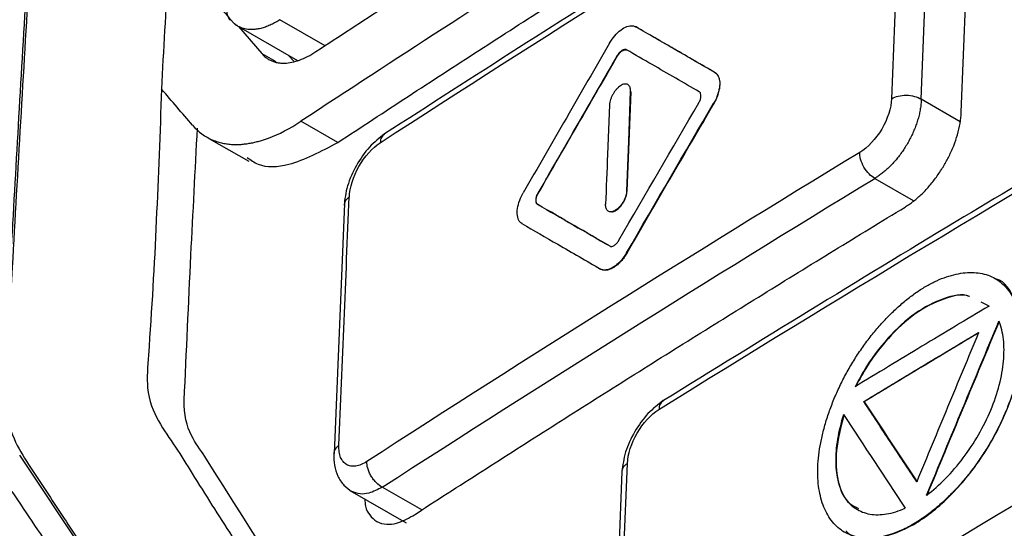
# Model space of a CAD drawing. Header units: millimetres. Extents: x 87 to 936, y -49 to 894.
# Tile 30 of 107: x 734 to 753, y 162 to 172. Entities that reach past the tile are written whole.
import ezdxf

# ---------------------------------------------------------------- set-up
doc = ezdxf.new("R2010")
doc.units = ezdxf.units.MM

msp = doc.modelspace()

# ---------------------------------------------------------------- linework, layer by layer
at = {"color": 7, "linetype": 'Continuous', "lineweight": 25}
for p, q in [((751.007, 175.084), (750.821, 170.292)), ((751.393, 170.282), (751.579, 175.074)), ((752.164, 170.031), (752.35, 174.823)), ((738.155, 171.729), (739.367, 171.029)), ((738.23, 171.685), (738.679, 171.163)), ((745.895, 171.674), (745.887, 171.678)), ((745.718, 171.23), (745.711, 171.234)), ((739.187, 171.132), (739.298, 171.014)), ((745.54, 171.118), (745.533, 171.122)), ((747.421, 170.793), (747.414, 170.797)), ((745.753, 169.472), (745.791, 170.431)), ((745.76, 169.468), (745.798, 170.427)), ((745.798, 170.427), (745.791, 170.431)), ((745.384, 170.175), (745.346, 169.217)), ((747.398, 170.2), (747.391, 170.204)), ((740.144, 169.448), (739.434, 169.857)), ((737.662, 169.529), (738.43, 169.086)), ((745.715, 168.513), (745.753, 169.472)), ((745.722, 168.509), (745.76, 169.468)), ((744.008, 168.466), (744.001, 168.47)), ((745.722, 168.509), (745.715, 168.513)), ((740.274, 168.272), (740.073, 163.457)), ((743.999, 168.256), (743.992, 168.26)), ((745.721, 167.322), (745.714, 167.326)), ((745.218, 167.007), (745.211, 167.011)), ((752.826, 166.825), (752.819, 166.829)), ((752.699, 166.298), (752.551, 166.37)), ((750.293, 164.453), (750.286, 164.457)), ((738.787, 156.279), (734.013, 163.428)), ((745.538, 158.478), (745.729, 163.267)), ((745.623, 163.111), (745.432, 158.322)), ((740.378, 162.747), (741.465, 162.12))]:
    msp.add_line(p, q, dxfattribs=at)
at = {"color": 8, "linetype": 'Continuous', "lineweight": 25}
for p, q in [((739.9, 171.313), (739.031, 171.814)), ((738.679, 171.163), (738.948, 171.007)), ((752.142, 169.85), (751.393, 170.282)), ((750.498, 168.758), (751.235, 168.333)), ((741.767, 162.369), (741.004, 162.809))]:
    msp.add_line(p, q, dxfattribs=at)
at = {"color": 7, "linetype": 'Continuous', "lineweight": 25}
for points in [[(734.903, 199.584), (733.535, 188.473), (732.586, 177.062), (732.008, 165.411)], [(732.715, 165.388), (733.292, 177.03), (734.241, 188.432), (735.607, 199.532)], [(740.962, 169.444), (744.07, 171.46), (747.232, 173.448), (750.448, 175.407)], [(736.751, 170.476), (736.792, 171.23), (736.836, 171.982), (736.881, 172.733)], [(737.426, 172.576), (737.65, 172.315), (737.875, 172.053), (738.102, 171.79)], [(746.335, 164.305), (749.741, 166.423), (753.205, 168.509), (756.726, 170.563)], [(745.565, 167.567), (746.078, 168.45), (746.592, 169.332), (747.106, 170.214)], [(745.714, 167.326), (746.272, 168.286), (746.831, 169.245), (747.391, 170.204)], [(737.346, 169.781), (737.456, 169.652), (737.586, 169.558), (737.735, 169.496)], [(738.809, 169.534), (739.014, 169.608), (739.222, 169.716), (739.434, 169.857)], [(750.208, 169.258), (746.989, 167.301), (743.822, 165.316), (740.706, 163.304)], [(745.346, 169.217), (745.333, 168.897), (745.32, 168.578), (745.308, 168.258)], [(741.004, 162.809), (744.117, 164.819), (747.281, 166.803), (750.498, 168.758)], [(740.167, 163.615), (740.234, 165.21), (740.299, 166.809), (740.367, 168.401)], [(743.992, 168.26), (744.456, 167.992), (744.92, 167.724), (745.387, 167.455)], [(751.497, 162.655), (751.961, 163.773), (752.426, 164.891), (752.891, 166.008)], [(737.326, 163.803), (737.235, 163.983), (737.175, 164.205), (737.185, 164.482)], [(756.491, 164.411), (752.969, 162.358), (749.503, 160.274), (746.091, 158.159)], [(750.293, 164.453), (750.632, 163.939), (750.972, 163.424), (751.312, 162.91)], [(749.896, 164.206), (750.291, 163.606), (750.686, 163.006), (751.083, 162.406)], [(746.383, 157.661), (749.792, 159.774), (753.256, 161.856), (756.775, 163.908)]]:
    msp.add_open_spline(points, degree=3, dxfattribs=at)
for points, knots in [([(780.045, 193.302), (779.531, 193.041), (778.504, 192.519), (776.971, 191.73), (775.443, 190.939), (773.923, 190.143), (772.409, 189.343), (770.901, 188.539), (769.4, 187.731), (767.906, 186.919), (766.418, 186.103), (764.937, 185.283), (763.462, 184.458), (761.994, 183.63), (760.532, 182.798), (758.592, 181.683), (756.184, 180.28), (753.322, 178.581), (750.488, 176.867), (747.681, 175.138), (744.903, 173.393), (742.151, 171.635), (740.34, 170.45), (739.434, 169.857)], [0, 0, 0, 0, 0.035725, 0.071446, 0.107162, 0.142875, 0.178586, 0.214295, 0.250004, 0.285712, 0.32142, 0.357131, 0.392843, 0.428558, 0.464277, 0.500001, 0.571441, 0.642867, 0.714285, 0.785701, 0.857121, 0.928552, 1, 1, 1, 1]), ([(740.144, 169.448), (740.596, 169.744), (741.5, 170.338), (742.865, 171.223), (744.236, 172.105), (745.615, 172.982), (747, 173.857), (748.393, 174.727), (749.793, 175.593), (751.199, 176.456), (752.613, 177.315), (754.033, 178.17), (755.461, 179.022), (756.895, 179.869), (758.337, 180.713), (760.268, 181.833), (762.698, 183.223), (765.641, 184.876), (768.611, 186.512), (771.607, 188.132), (774.629, 189.735), (777.676, 191.324), (779.728, 192.369), (780.755, 192.892)], [0, 0, 0, 0, 0.035725, 0.071445, 0.107162, 0.142875, 0.178585, 0.214294, 0.250002, 0.285711, 0.321419, 0.35713, 0.392842, 0.428558, 0.464277, 0.500001, 0.571442, 0.642868, 0.714286, 0.785702, 0.857122, 0.928553, 1, 1, 1, 1]), ([(733.714, 164.812), (733.758, 165.627), (733.848, 167.283), (733.991, 169.804), (734.144, 172.401), (734.307, 175.075), (734.42, 176.881), (734.478, 177.798)], [0, 0, 0, 0, 0.187746, 0.381618, 0.581617, 0.787744, 1, 1, 1, 1]), ([(739.724, 171.2), (740.171, 171.493), (741.064, 172.078), (742.412, 172.952), (743.767, 173.822), (745.129, 174.689), (746.497, 175.552), (747.415, 176.124), (747.874, 176.41)], [0, 0, 0, 0, 0.166664, 0.333324, 0.499984, 0.666648, 0.833319, 1, 1, 1, 1]), ([(750.591, 175.612), (749.132, 174.718), (745.909, 172.74), (742.767, 170.72), (741.048, 169.613)], [0, 0, 0, 0, 0.452481, 1, 1, 1, 1]), ([(734.194, 172.651), (734.084, 170.784), (733.954, 168.598), (733.816, 166.083), (733.76, 165.12), (733.709, 163.956), (734.267, 163.128), (734.865, 162.213), (735.735, 160.892), (737.237, 158.63), (738.899, 156.036), (740.384, 153.964), (740.946, 152.916), (741.252, 152.625), (741.31, 152.569)], [0, 0, 0, 0, 0.2053396, 0.2403384, 0.2757261, 0.3111893, 0.3666096, 0.4219607, 0.4766464, 0.6037591, 0.8296154, 0.9342293, 0.9874694, 1, 1, 1, 1]), ([(738.102, 171.79), (738.059, 171.816), (738.022, 171.865), (738.005, 171.985), (738.026, 172.05), (738.058, 172.097)], [0, 0, 0, 0, 0.5, 0.5, 1, 1, 1, 1]), ([(738.277, 171.663), (738.26, 171.67), (738.227, 171.685), (738.182, 171.715), (738.14, 171.749), (738.114, 171.776), (738.102, 171.79)], [0, 0, 0, 0, 0.249984, 0.499979, 0.749984, 1, 1, 1, 1]), ([(745.385, 171.363), (745.414, 171.413), (745.449, 171.462), (745.485, 171.505), (745.522, 171.548), (745.562, 171.586), (745.601, 171.616), (745.641, 171.646), (745.682, 171.669), (745.72, 171.683), (745.758, 171.696), (745.795, 171.702), (745.828, 171.698), (745.85, 171.695), (745.87, 171.689), (745.887, 171.678)], [0, 0, 0, 0, 0.21442, 0.21442, 0.21442, 0.428829, 0.428829, 0.428829, 0.643409, 0.643409, 0.643409, 0.858375, 0.858375, 0.858375, 1, 1, 1, 1]), ([(747.414, 170.797), (747.286, 170.871), (747.031, 171.018), (746.522, 171.312), (746.141, 171.532), (745.887, 171.678)], [0, 0, 0, 0, 0.25, 0.5000001, 1, 1, 1, 1]), ([(747.421, 170.793), (747.157, 170.945), (746.647, 171.24), (746.14, 171.533), (745.895, 171.674)], [0, 0, 0, 0, 0.516571, 1, 1, 1, 1]), ([(745.385, 171.363), (745.107, 170.882), (744.551, 169.921), (743.997, 168.959), (743.72, 168.478)], [0, 0, 0, 0, 0.5, 1, 1, 1, 1]), ([(745.711, 171.234), (745.705, 171.237), (745.694, 171.242), (745.665, 171.242), (745.624, 171.226), (745.583, 171.19), (745.552, 171.154), (745.54, 171.133), (745.533, 171.122)], [0, 0, 0, 0, 0.1252549, 0.2504744, 0.4996255, 0.7487241, 0.8741976, 1, 1, 1, 1]), ([(745.54, 171.118), (745.551, 171.136), (745.563, 171.154), (745.576, 171.169), (745.589, 171.184), (745.603, 171.197), (745.617, 171.208), (745.631, 171.218), (745.645, 171.227), (745.659, 171.232), (745.672, 171.237), (745.686, 171.239), (745.697, 171.237), (745.705, 171.236), (745.712, 171.234), (745.718, 171.23)], [0, 0, 0, 0, 0.213745, 0.213745, 0.213745, 0.427336, 0.427336, 0.427336, 0.642209, 0.642209, 0.642209, 0.859795, 0.859795, 0.859795, 1, 1, 1, 1]), ([(747.114, 170.424), (746.811, 170.6), (746.342, 170.87), (745.876, 171.14), (745.711, 171.234)], [0, 0, 0, 0, 0.6476104, 1, 1, 1, 1]), ([(738.679, 171.163), (738.695, 171.145), (738.727, 171.11), (738.783, 171.068), (738.842, 171.033), (738.907, 171.006), (738.975, 170.987), (739.047, 170.978), (739.141, 170.976), (739.26, 170.991), (739.408, 171.034), (739.563, 171.101), (739.671, 171.167), (739.724, 171.2)], [0, 0, 0, 0, 0.071471, 0.142944, 0.214418, 0.285894, 0.357371, 0.428849, 0.500329, 0.622631, 0.746673, 0.872462, 1, 1, 1, 1]), ([(745.533, 171.122), (745.327, 170.766), (744.815, 169.883), (744.305, 168.998), (744.001, 168.47)], [0, 0, 0, 0, 0.403294, 1, 1, 1, 1]), ([(744.008, 168.466), (744.274, 168.929), (744.784, 169.813), (745.296, 170.697), (745.54, 171.118)], [0, 0, 0, 0, 0.522974, 1, 1, 1, 1]), ([(756.811, 170.734), (755.223, 169.801), (751.716, 167.74), (748.294, 165.631), (746.421, 164.476)], [0, 0, 0, 0, 0.452481, 1, 1, 1, 1]), ([(747.414, 170.797), (747.441, 170.781), (747.463, 170.757), (747.479, 170.725), (747.495, 170.693), (747.504, 170.654), (747.507, 170.61), (747.509, 170.566), (747.505, 170.516), (747.494, 170.465), (747.483, 170.414), (747.466, 170.359), (747.443, 170.306), (747.428, 170.272), (747.41, 170.237), (747.391, 170.204)], [0, 0, 0, 0, 0.215391, 0.215391, 0.215391, 0.430789, 0.430789, 0.430789, 0.646076, 0.646076, 0.646076, 0.86106, 0.86106, 0.86106, 1, 1, 1, 1]), ([(747.398, 170.2), (747.409, 170.22), (747.431, 170.26), (747.459, 170.322), (747.485, 170.394), (747.506, 170.476), (747.518, 170.572), (747.512, 170.649), (747.492, 170.713), (747.47, 170.751), (747.444, 170.778), (747.429, 170.788), (747.421, 170.793)], [0, 0, 0, 0, 0.083509, 0.166383, 0.250077, 0.374791, 0.499766, 0.666055, 0.74926, 0.874283, 0.937358, 1, 1, 1, 1]), ([(736.748, 170.478), (736.686, 168.797), (736.616, 166.907), (736.44, 164.621), (736.674, 164.06), (737.02, 163.59), (737.482, 162.834), (738.308, 161.551), (739.848, 159.142), (741.287, 156.836), (742.487, 155.075), (742.853, 154.361), (743.361, 154.11), (743.904, 154.094), (744.641, 154.466), (745.47, 155.01), (746.687, 155.755), (748.809, 157.066), (752.792, 159.473), (759.177, 163.228), (765.896, 167.016), (770.51, 169.502), (771.974, 170.29)], [0, 0, 0, 0, 0.091594, 0.103005, 0.118174, 0.133602, 0.149017, 0.185352, 0.250234, 0.366096, 0.388994, 0.411828, 0.423103, 0.434324, 0.451447, 0.468873, 0.486299, 0.527372, 0.600713, 0.731669, 0.914826, 1, 1, 1, 1]), ([(737.346, 169.781), (737.246, 169.897), (737.046, 170.13), (736.847, 170.362), (736.748, 170.478)], [0, 0, 0, 0, 0.500144, 1, 1, 1, 1]), ([(745.791, 170.431), (745.791, 170.439), (745.791, 170.454), (745.788, 170.483), (745.78, 170.514), (745.763, 170.544), (745.739, 170.565), (745.709, 170.575), (745.675, 170.575), (745.637, 170.565), (745.597, 170.545), (745.557, 170.515), (745.518, 170.477), (745.482, 170.433), (745.45, 170.383), (745.423, 170.331), (745.402, 170.277), (745.391, 170.233), (745.385, 170.199), (745.384, 170.183), (745.384, 170.175)], [0, 0, 0, 0, 0.031161, 0.062568, 0.124972, 0.187541, 0.249925, 0.312474, 0.374906, 0.437354, 0.499887, 0.562273, 0.624844, 0.687239, 0.749751, 0.812228, 0.874643, 0.937209, 0.968573, 1, 1, 1, 1]), ([(747.106, 170.214), (747.112, 170.225), (747.124, 170.246), (747.14, 170.29), (747.15, 170.344), (747.144, 170.388), (747.13, 170.413), (747.12, 170.42), (747.114, 170.424)], [0, 0, 0, 0, 0.125137, 0.25047, 0.499628, 0.748732, 0.87426, 1, 1, 1, 1]), ([(750.821, 170.292), (750.814, 170.114), (750.744, 169.9), (750.517, 169.517), (750.362, 169.351), (750.208, 169.258)], [0, 0, 0, 0, 0.5, 0.5, 1, 1, 1, 1]), ([(751.393, 170.282), (751.392, 170.252), (751.389, 170.191), (751.376, 170.096), (751.357, 170), (751.332, 169.902), (751.3, 169.805), (751.264, 169.708), (751.222, 169.612), (751.176, 169.518), (751.126, 169.427), (751.072, 169.338), (751.014, 169.254), (750.954, 169.174), (750.892, 169.098), (750.828, 169.027), (750.763, 168.962), (750.697, 168.902), (750.63, 168.848), (750.564, 168.799), (750.52, 168.772), (750.498, 168.758)], [0, 0, 0, 0, 0.057009, 0.11353, 0.169563, 0.225109, 0.280167, 0.334739, 0.388824, 0.442422, 0.495535, 0.548162, 0.600303, 0.651959, 0.703131, 0.753818, 0.804021, 0.85374, 0.902976, 0.951729, 1, 1, 1, 1]), ([(750.821, 170.292), (750.894, 170.336), (750.999, 170.362), (751.212, 170.358), (751.318, 170.329), (751.393, 170.282)], [0, 0, 0, 0, 0.5, 0.5, 1, 1, 1, 1]), ([(745.721, 167.322), (745.997, 167.797), (746.555, 168.757), (747.115, 169.716), (747.398, 170.2)], [0, 0, 0, 0, 0.494687, 1, 1, 1, 1]), ([(751.083, 168.206), (751.11, 168.224), (751.165, 168.258), (751.247, 168.32), (751.328, 168.387), (751.408, 168.461), (751.485, 168.54), (751.561, 168.624), (751.633, 168.713), (751.702, 168.806), (751.767, 168.902), (751.845, 169.027), (751.933, 169.189), (752.023, 169.39), (752.095, 169.602), (752.148, 169.822), (752.159, 169.96), (752.164, 170.031)], [0, 0, 0, 0, 0.050731, 0.101299, 0.151706, 0.201951, 0.252036, 0.301962, 0.351728, 0.401338, 0.45079, 0.500085, 0.589716, 0.684521, 0.784502, 0.889662, 1, 1, 1, 1]), ([(737.185, 164.482), (737.227, 165.415), (737.305, 167.168), (737.398, 168.911), (737.441, 169.726)], [0, 0, 0, 0, 0.532662, 1, 1, 1, 1]), ([(737.735, 169.496), (737.766, 169.484), (737.828, 169.46), (737.924, 169.436), (738.02, 169.419), (738.116, 169.411), (738.21, 169.409), (738.302, 169.414), (738.393, 169.425), (738.482, 169.44), (738.568, 169.459), (738.651, 169.481), (738.731, 169.506), (738.784, 169.525), (738.809, 169.534)], [0, 0, 0, 0, 0.103372, 0.203293, 0.299592, 0.39213, 0.480805, 0.565573, 0.646623, 0.724193, 0.79844, 0.869276, 0.93651, 1, 1, 1, 1]), ([(741.047, 169.613), (740.948, 169.536), (740.75, 169.381), (740.495, 169.014), (740.312, 168.606), (740.281, 168.357), (740.266, 168.232)], [0, 0, 0, 0, 0.250708, 0.500268, 0.749907, 1, 1, 1, 1]), ([(738.398, 169.161), (738.465, 169.113), (738.678, 168.959), (739.272, 168.988), (739.824, 169.279), (740.144, 169.448)], [0, 0, 0, 0, 0.161527, 0.513828, 1, 1, 1, 1]), ([(740.368, 168.401), (740.375, 168.578), (740.444, 168.793), (740.664, 169.18), (740.813, 169.348), (740.962, 169.444)], [0, 0, 0, 0, 0.5, 0.5, 1, 1, 1, 1]), ([(750.498, 168.758), (750.463, 168.777), (750.425, 168.805), (750.352, 168.879), (750.317, 168.924), (750.26, 169.023), (750.238, 169.075), (750.211, 169.174), (750.207, 169.219), (750.208, 169.258)], [0, 0, 0, 0, 0.25, 0.25, 0.5, 0.5, 0.75, 0.75, 1, 1, 1, 1]), ([(743.696, 167.886), (743.669, 167.901), (743.647, 167.925), (743.632, 167.957), (743.616, 167.988), (743.607, 168.028), (743.605, 168.072), (743.602, 168.116), (743.606, 168.165), (743.617, 168.217), (743.628, 168.268), (743.646, 168.323), (743.668, 168.376), (743.683, 168.41), (743.701, 168.445), (743.72, 168.478)], [0, 0, 0, 0, 0.215521, 0.215521, 0.215521, 0.431057, 0.431057, 0.431057, 0.646368, 0.646368, 0.646368, 0.861217, 0.861217, 0.861217, 1, 1, 1, 1]), ([(744.001, 168.47), (743.995, 168.459), (743.983, 168.438), (743.967, 168.394), (743.957, 168.34), (743.963, 168.296), (743.977, 168.271), (743.987, 168.264), (743.992, 168.26)], [0, 0, 0, 0, 0.12519, 0.250471, 0.499619, 0.748728, 0.87423, 1, 1, 1, 1]), ([(743.999, 168.256), (743.99, 168.261), (743.982, 168.27), (743.977, 168.281), (743.971, 168.292), (743.968, 168.306), (743.967, 168.322), (743.966, 168.337), (743.968, 168.355), (743.972, 168.373), (743.975, 168.392), (743.982, 168.411), (743.99, 168.43), (743.995, 168.442), (744.001, 168.454), (744.008, 168.466)], [0, 0, 0, 0, 0.214901, 0.214901, 0.214901, 0.429635, 0.429635, 0.429635, 0.645778, 0.645778, 0.645778, 0.863796, 0.863796, 0.863796, 1, 1, 1, 1]), ([(745.715, 168.513), (745.714, 168.487), (745.709, 168.457), (745.7, 168.427), (745.691, 168.397), (745.679, 168.366), (745.664, 168.336), (745.649, 168.306), (745.631, 168.277), (745.611, 168.25), (745.591, 168.224), (745.569, 168.2), (745.547, 168.18), (745.524, 168.16), (745.501, 168.144), (745.478, 168.133), (745.456, 168.122), (745.434, 168.116), (745.414, 168.114), (745.394, 168.113), (745.375, 168.117), (745.36, 168.126), (745.345, 168.135), (745.332, 168.149), (745.323, 168.167), (745.314, 168.186), (745.309, 168.208), (745.308, 168.233), (745.307, 168.241), (745.307, 168.25), (745.308, 168.258)], [0, 0, 0, 0, 0.1073, 0.1073, 0.1073, 0.214608, 0.214608, 0.214608, 0.321796, 0.321796, 0.321796, 0.428913, 0.428913, 0.428913, 0.536092, 0.536092, 0.536092, 0.64344, 0.64344, 0.64344, 0.750989, 0.750989, 0.750989, 0.858685, 0.858685, 0.858685, 0.966403, 0.966403, 0.966403, 1, 1, 1, 1]), ([(745.431, 168.111), (745.439, 168.113), (745.456, 168.116), (745.482, 168.127), (745.526, 168.151), (745.589, 168.205), (745.659, 168.3), (745.699, 168.391), (745.718, 168.461), (745.72, 168.493), (745.722, 168.509)], [0, 0, 0, 0, 0.067241, 0.133768, 0.20074, 0.400353, 0.599959, 0.799522, 0.899628, 1, 1, 1, 1]), ([(741.589, 162.257), (742.034, 162.544), (742.925, 163.118), (744.269, 163.974), (745.619, 164.828), (746.975, 165.677), (748.338, 166.524), (749.706, 167.367), (750.624, 167.927), (751.083, 168.206)], [0, 0, 0, 0, 0.142861, 0.285716, 0.428568, 0.57142, 0.714274, 0.857133, 1, 1, 1, 1]), ([(745.394, 167.451), (745.162, 167.584), (744.696, 167.853), (744.233, 168.121), (743.999, 168.256)], [0, 0, 0, 0, 0.496771, 1, 1, 1, 1]), ([(743.696, 167.886), (743.925, 167.753), (744.429, 167.462), (744.935, 167.17), (745.211, 167.011)], [0, 0, 0, 0, 0.4560079, 1, 1, 1, 1]), ([(745.387, 167.455), (745.393, 167.452), (745.404, 167.447), (745.433, 167.447), (745.474, 167.463), (745.516, 167.499), (745.546, 167.535), (745.559, 167.556), (745.565, 167.567)], [0, 0, 0, 0, 0.125197, 0.250472, 0.49963, 0.748731, 0.874289, 1, 1, 1, 1]), ([(745.714, 167.326), (745.685, 167.276), (745.65, 167.227), (745.613, 167.184), (745.577, 167.141), (745.537, 167.103), (745.497, 167.073), (745.457, 167.043), (745.417, 167.02), (745.378, 167.007), (745.34, 166.993), (745.303, 166.988), (745.27, 166.991), (745.249, 166.994), (745.228, 167), (745.211, 167.011)], [0, 0, 0, 0, 0.214417, 0.214417, 0.214417, 0.428825, 0.428825, 0.428825, 0.643382, 0.643382, 0.643382, 0.858316, 0.858316, 0.858316, 1, 1, 1, 1]), ([(745.721, 167.322), (745.712, 167.307), (745.694, 167.278), (745.656, 167.222), (745.613, 167.17), (745.569, 167.124), (745.523, 167.082), (745.476, 167.048), (745.43, 167.021), (745.384, 167), (745.329, 166.985), (745.278, 166.985), (745.242, 166.994), (745.226, 167.003), (745.218, 167.007)], [0, 0, 0, 0, 0.062402, 0.125021, 0.249712, 0.312275, 0.374882, 0.499538, 0.562164, 0.624661, 0.749423, 0.874321, 0.937181, 1, 1, 1, 1]), ([(753.336, 165.569), (753.339, 165.643), (753.338, 165.789), (753.318, 165.993), (753.278, 166.18), (753.22, 166.351), (753.145, 166.503), (753.053, 166.635), (752.945, 166.745), (752.822, 166.833), (752.684, 166.896), (752.533, 166.934), (752.371, 166.949), (752.199, 166.939), (752.02, 166.905), (751.834, 166.848), (751.644, 166.767), (751.452, 166.663), (751.259, 166.536), (751.067, 166.388), (750.878, 166.22), (750.694, 166.036), (750.515, 165.835), (750.345, 165.621), (750.184, 165.393), (750.034, 165.156), (749.898, 164.911), (749.776, 164.661), (749.67, 164.409), (749.58, 164.157), (749.507, 163.908), (749.452, 163.663), (749.415, 163.426), (749.396, 163.198), (749.397, 162.982), (749.418, 162.779), (749.457, 162.592), (749.513, 162.421), (749.587, 162.27), (749.678, 162.137), (749.785, 162.027), (749.906, 161.94), (750.043, 161.877), (750.192, 161.838), (750.353, 161.824), (750.523, 161.834), (750.702, 161.867), (750.887, 161.925), (751.077, 162.006), (751.271, 162.111), (751.465, 162.239), (751.659, 162.388), (751.849, 162.556), (752.035, 162.741), (752.214, 162.941), (752.385, 163.154), (752.546, 163.38), (752.696, 163.615), (752.832, 163.857), (752.954, 164.105), (753.061, 164.356), (753.152, 164.607), (753.226, 164.856), (753.283, 165.101), (753.315, 165.3), (753.33, 165.455), (753.335, 165.531), (753.336, 165.569)], [0, 0, 0, 0, 0.015741, 0.031425, 0.047073, 0.062694, 0.078293, 0.093876, 0.109449, 0.125023, 0.140609, 0.156214, 0.171837, 0.187471, 0.203105, 0.218725, 0.234324, 0.249904, 0.265473, 0.281045, 0.296631, 0.312235, 0.327858, 0.343504, 0.359182, 0.374909, 0.390636, 0.406313, 0.42196, 0.437585, 0.453192, 0.468783, 0.484364, 0.499944, 0.515535, 0.531142, 0.546766, 0.562402, 0.578035, 0.593654, 0.609252, 0.624829, 0.640397, 0.65597, 0.671559, 0.687165, 0.70279, 0.718434, 0.734104, 0.749818, 0.765531, 0.781203, 0.796849, 0.812476, 0.828088, 0.843685, 0.859272, 0.87486, 0.890448, 0.906036, 0.921637, 0.937255, 0.952894, 0.968556, 0.98425, 0.992117, 1, 1, 1, 1]), ([(749.937, 161.967), (749.974, 161.935), (750.14, 161.786), (750.601, 161.812), (751.246, 162.046), (751.917, 162.572), (752.529, 163.292), (753.007, 164.136), (753.302, 165.009), (753.384, 165.82), (753.215, 166.431), (753.009, 166.779), (752.83, 166.819), (752.824, 166.82)], [0, 0, 0, 0, 0.030653, 0.137757, 0.244364, 0.353095, 0.458453, 0.567816, 0.673629, 0.782356, 0.889687, 0.996533, 1, 1, 1, 1]), ([(752.323, 166.481), (752.32, 166.482), (752.189, 166.547), (751.82, 166.459), (751.278, 166.195), (750.735, 165.693), (750.35, 165.181), (750.172, 164.846), (750.118, 164.744)], [0, 0, 0, 0, 0.005275, 0.229168, 0.458308, 0.676185, 0.901776, 1, 1, 1, 1]), ([(752.323, 166.48), (752.322, 166.48), (752.194, 166.543), (751.826, 166.454), (751.285, 166.192), (750.742, 165.689), (750.357, 165.177), (750.179, 164.842), (750.125, 164.74)], [0, 0, 0, 0, 0.001017, 0.225868, 0.455989, 0.674799, 0.901356, 1, 1, 1, 1]), ([(752.699, 166.298), (752.268, 166.04), (751.405, 165.523), (750.547, 165.004), (750.118, 164.744)], [0, 0, 0, 0, 0.4999938, 1, 1, 1, 1]), ([(751.497, 162.655), (751.622, 162.748), (751.744, 162.856), (751.98, 163.096), (752.095, 163.23), (752.308, 163.513), (752.407, 163.662), (752.588, 163.975), (752.667, 164.133), (752.801, 164.454), (752.856, 164.618), (752.937, 164.934), (752.965, 165.089), (752.992, 165.386), (752.992, 165.525), (752.963, 165.784), (752.935, 165.904), (752.891, 166.008)], [0, 0, 0, 0, 0.125, 0.125, 0.25, 0.25, 0.375, 0.375, 0.5, 0.5, 0.625, 0.625, 0.75, 0.75, 0.875, 0.875, 1, 1, 1, 1]), ([(751.504, 162.651), (751.736, 163.21), (752.2, 164.328), (752.666, 165.446), (752.898, 166.004)], [0, 0, 0, 0, 0.499984, 1, 1, 1, 1]), ([(750.286, 164.457), (750.654, 164.68), (751.39, 165.125), (752.129, 165.568), (752.499, 165.789)], [0, 0, 0, 0, 0.5, 1, 1, 1, 1]), ([(752.506, 165.785), (752.136, 165.564), (751.397, 165.121), (750.661, 164.676), (750.293, 164.453)], [0, 0, 0, 0, 0.499995, 1, 1, 1, 1]), ([(752.499, 165.789), (752.3, 165.31), (751.901, 164.352), (751.504, 163.393), (751.305, 162.914)], [0, 0, 0, 0, 0.500014, 1, 1, 1, 1]), ([(746.42, 164.476), (746.319, 164.4), (746.118, 164.248), (745.858, 163.885), (745.671, 163.481), (745.639, 163.232), (745.623, 163.107)], [0, 0, 0, 0, 0.25068, 0.500256, 0.749917, 1, 1, 1, 1]), ([(751.305, 162.914), (751.135, 163.171), (750.795, 163.686), (750.455, 164.2), (750.286, 164.457)], [0, 0, 0, 0, 0.4999991, 1, 1, 1, 1]), ([(745.729, 163.267), (745.736, 163.444), (745.806, 163.659), (746.03, 164.044), (746.183, 164.211), (746.335, 164.305)], [0, 0, 0, 0, 0.5, 0.5, 1, 1, 1, 1]), ([(749.903, 164.202), (749.842, 163.966), (749.72, 163.496), (749.771, 162.902), (749.931, 162.513), (750.124, 162.427), (750.184, 162.4)], [0, 0, 0, 0, 0.287273, 0.574156, 0.868179, 1, 1, 1, 1]), ([(749.896, 164.206), (749.842, 164.043), (749.804, 163.885), (749.753, 163.579), (749.741, 163.43), (749.748, 163.017), (749.809, 162.778), (749.979, 162.519), (750.05, 162.448), (750.211, 162.343), (750.303, 162.308), (750.504, 162.273), (750.611, 162.274), (750.838, 162.312), (750.959, 162.35), (751.083, 162.406)], [0, 0, 0, 0, 0.125, 0.125, 0.25, 0.25, 0.5, 0.5, 0.625, 0.625, 0.75, 0.75, 0.875, 0.875, 1, 1, 1, 1]), ([(743.536, 154.105), (741.514, 157.225), (739.527, 160.325), (737.496, 163.534), (737.4, 163.654), (737.326, 163.803)], [8.027012, 8.027012, 8.027012, 8.027012, 27.62091, 27.62091, 28.477408, 28.477408, 28.477408, 28.477408]), ([(740.706, 163.304), (740.632, 163.256), (740.522, 163.211), (740.393, 163.21), (740.311, 163.239), (740.255, 163.286), (740.22, 163.338), (740.192, 163.397), (740.169, 163.486), (740.165, 163.57), (740.167, 163.615)], [0, 0, 0, 0, 0.000332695, 0.000499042, 0.000665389, 0.000831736, 0.00091491, 0.000998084, 0.001164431, 0.001330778, 0.001330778, 0.001330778, 0.001330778]), ([(740.066, 163.457), (740.068, 163.38), (740.073, 163.224), (740.143, 163.015), (740.256, 162.837), (740.364, 162.762), (740.418, 162.725)], [0, 0, 0, 0, 0.240604, 0.489359, 0.743513, 1, 1, 1, 1]), ([(741.004, 162.809), (740.968, 162.827), (740.91, 162.869), (740.836, 162.95), (740.786, 163.021), (740.747, 163.097), (740.712, 163.198), (740.705, 163.266), (740.706, 163.304)], [-0.0000001, -0.0000001, -0.0000001, -0.0000001, 0.2502257, 0.3753677, 0.5005098, 0.6256519, 0.750794, 0.9999999, 0.9999999, 0.9999999, 0.9999999]), ([(746.968, 157.109), (747.456, 157.411), (748.431, 158.014), (749.903, 158.914), (751.381, 159.81), (752.865, 160.702), (754.356, 161.591), (755.854, 162.476), (756.858, 163.063), (757.36, 163.357)], [0, 0, 0, 0, 0.142873, 0.285736, 0.428592, 0.571443, 0.714294, 0.857145, 1, 1, 1, 1]), ([(733.864, 162.726), (734.156, 162.289), (734.685, 161.497), (735.482, 160.308), (736.258, 159.155), (737.348, 157.543), (738.709, 155.538), (739.814, 153.927), (740.356, 153.136)], [0, 0, 0, 0, 0.1378567, 0.2500296, 0.3742634, 0.5000337, 0.7547661, 1, 1, 1, 1]), ([(733.205, 162.568), (733.733, 161.776), (734.263, 160.983), (735.331, 159.39), (735.869, 158.592), (737.493, 156.191), (738.587, 154.584), (739.696, 152.968)], [0, 0, 0, 0, 0.25, 0.25, 0.5, 0.5, 1, 1, 1, 1]), ([(740.665, 162.582), (740.668, 162.533), (740.676, 162.406), (740.761, 162.262), (740.893, 162.133), (741.073, 162.084), (741.307, 162.104), (741.484, 162.2), (741.589, 162.257)], [0, 0, 0, 0, 0.097684, 0.25118, 0.422657, 0.608574, 0.766925, 1, 1, 1, 1])]:
    msp.add_open_spline(points, degree=3, knots=knots, dxfattribs=at)
at = {"color": 8, "linetype": 'Continuous', "lineweight": 25}
for points, knots in [([(739.031, 171.814), (739.004, 171.797), (738.947, 171.762), (738.861, 171.718), (738.772, 171.68), (738.681, 171.65), (738.589, 171.63), (738.488, 171.621), (738.38, 171.627), (738.311, 171.651), (738.277, 171.663)], [0, 0, 0, 0, 0.0982915, 0.2017025, 0.3102339, 0.4238864, 0.5426605, 0.6665566, 0.8332714, 1, 1, 1, 1]), ([(741.049, 169.612), (741.025, 169.593), (740.977, 169.556), (740.967, 169.482), (740.962, 169.444)], [0, 0, 0, 0, 0.497645, 1, 1, 1, 1]), ([(740.275, 168.242), (740.278, 168.27), (740.283, 168.329), (740.339, 168.376), (740.368, 168.401)], [0, 0, 0, 0, 0.481252, 1, 1, 1, 1]), ([(746.422, 164.475), (746.398, 164.456), (746.35, 164.419), (746.34, 164.343), (746.335, 164.305)], [0, 0, 0, 0, 0.504448, 1, 1, 1, 1]), ([(740.167, 163.615), (740.138, 163.592), (740.079, 163.546), (740.072, 163.486), (740.068, 163.457)], [0, 0, 0, 0, 0.500658, 1, 1, 1, 1]), ([(745.626, 163.111), (745.63, 163.138), (745.638, 163.197), (745.698, 163.243), (745.729, 163.267)], [0, 0, 0, 0, 0.4708573, 1, 1, 1, 1]), ([(741.004, 162.809), (740.916, 162.763), (740.767, 162.686), (740.565, 162.667), (740.467, 162.706), (740.414, 162.728)], [0, 0, 0, 0, 0.3989104, 0.6757202, 1, 1, 1, 1])]:
    msp.add_open_spline(points, degree=3, knots=knots, dxfattribs=at)

doc.saveas('drawing.dxf')
